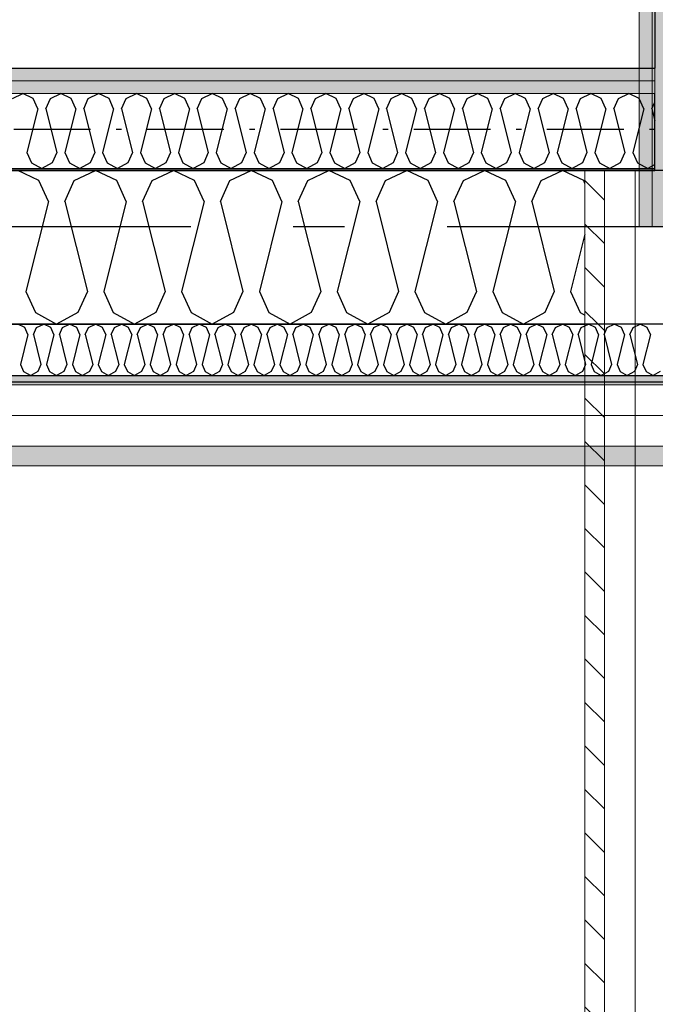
# Model space of a CAD drawing. Header units: millimetres. Extents: x -117798 to 93698, y -182207 to 252400.
# Tile 33 of 222: x -69427 to -68808, y -39775 to -38815. Entities that reach past the tile are written whole.
import ezdxf
from ezdxf.enums import TextEntityAlignment as Align

# ---------------------------------------------------------------- set-up
doc = ezdxf.new("R2010")
doc.units = ezdxf.units.MM
doc.header["$LTSCALE"] = 0.5
doc.header["$MEASUREMENT"] = 0
for name, pattern in [('Akselinje', [1500, 1000, -200, 100, -200]), ('Over snittplan', [260, 150, -50, 10, -50]), ('PLINE', [0])]:
    doc.linetypes.add(name, pattern=pattern)
for name, color, linetype in [('223- Bjelker', 7, 'Continuous'), ('232- Ikke-bærende yttervegger', 7, 'Continuous'), ('232- Ikke-bærende yttervegger (Skravur)', 7, 'Continuous'), ('232- Ikke-bærende yttervegger (Skravur)(Nye konstruksjoner)', 7, 'Continuous'), ('232- Ikke-bærende yttervegger(Nye konstruksjoner)', 7, 'Continuous'), ('235- Utvendig kledning og overflate (Skravur)(Nye konstruksjoner)', 7, 'Continuous'), ('242- Ikke-bærende innervegger (Skravur)(Nye konstruksjoner)', 7, 'Continuous'), ('261- Primærkonstruksjon (tak)', 7, 'Continuous'), ('262- Taktekking(Nye konstruksjoner)', 7, 'Continuous'), ('82-- Modullinjer', 7, 'Continuous')]:
    doc.layers.add(name, color=color, linetype=linetype)
doc.layers.add('235- Utvendig kledning og overflate(Nye konstruksjoner)', color=7, linetype='Continuous', lineweight=0)
doc.layers.add('236- Innvendig kledning og overflate(Nye konstruksjoner)', color=7, linetype='Continuous', lineweight=0)
doc.styles.add('GENERATED_STYLE_4', font='arial.ttf')
pattern_1 = [(90, (0, 0), (-86.60254, 0), [0, -50]), (90, (-43.3, 25), (-86.60254, 0), [0, -50])]
pattern_2 = [(0, (0, 0), (0, 86.60254), [0, -50]), (0, (25, 43.3), (0, 86.60254), [0, -50])]
pattern_3 = [(315, (0, 0), (21.213203, 21.213203), [])]

# ---------------------------------------------------------------- blocks, each defined once
blk = doc.blocks.new('*X75')
at = {"layer": '232- Ikke-bærende yttervegger (Skravur)', "linetype": 'PLINE'}
for p, q in [((-69408.54, -38971.73), (-69429.26, -38961.93)), ((-69374.11, -38971.73), (-69353.38, -38961.93)), ((-69332.66, -38971.73), (-69353.38, -38961.93)), ((-69298.23, -38971.73), (-69277.51, -38961.93)), ((-69256.78, -38971.73), (-69277.51, -38961.93)), ((-69222.35, -38971.73), (-69201.63, -38961.93)), ((-69180.9, -38971.73), (-69201.63, -38961.93)), ((-69146.47, -38971.73), (-69125.75, -38961.93)), ((-69105.03, -38971.73), (-69125.75, -38961.93)), ((-69070.59, -38971.73), (-69049.87, -38961.93)), ((-69029.15, -38971.73), (-69049.87, -38961.93)), ((-68994.71, -38971.73), (-68973.99, -38961.93)), ((-68953.27, -38971.73), (-68973.99, -38961.93)), ((-68918.83, -38971.73), (-68898.11, -38961.93)), ((-68877.39, -38971.73), (-68898.11, -38961.93)), ((-69399.29, -38992.05), (-69408.54, -38971.73)), ((-69383.35, -38992.05), (-69374.11, -38971.73)), ((-69323.42, -38992.05), (-69332.66, -38971.73)), ((-69307.47, -38992.05), (-69298.23, -38971.73)), ((-69247.54, -38992.05), (-69256.78, -38971.73)), ((-69231.59, -38992.05), (-69222.35, -38971.73)), ((-69171.66, -38992.05), (-69180.9, -38971.73)), ((-69155.72, -38992.05), (-69146.47, -38971.73)), ((-69095.78, -38992.05), (-69105.03, -38971.73)), ((-69079.84, -38992.05), (-69070.59, -38971.73)), ((-69019.9, -38992.05), (-69029.15, -38971.73)), ((-69003.96, -38992.05), (-68994.71, -38971.73)), ((-68944.02, -38992.05), (-68953.27, -38971.73)), ((-68928.08, -38992.05), (-68918.83, -38971.73)), ((-68876.16, -38974.44), (-68877.39, -38971.73)), ((-69399.29, -38992.05), (-69421.29, -39080.04)), ((-69383.35, -38992.05), (-69361.36, -39080.04)), ((-69323.42, -38992.05), (-69345.41, -39080.04)), ((-69307.47, -38992.05), (-69285.48, -39080.04)), ((-69247.54, -38992.05), (-69269.53, -39080.04)), ((-69231.59, -38992.05), (-69209.6, -39080.04)), ((-69171.66, -38992.05), (-69193.66, -39080.04)), ((-69155.72, -38992.05), (-69133.72, -39080.04)), ((-69095.78, -38992.05), (-69117.78, -39080.04)), ((-69079.84, -38992.05), (-69057.84, -39080.04)), ((-69019.9, -38992.05), (-69041.9, -39080.04)), ((-69003.96, -38992.05), (-68981.96, -39080.04)), ((-68944.02, -38992.05), (-68966.02, -39080.04)), ((-68928.08, -38992.05), (-68906.08, -39080.04)), ((-68876.16, -39024.12), (-68890.14, -39080.04)), ((-69421.29, -39080.04), (-69412.05, -39100.36)), ((-69361.36, -39080.04), (-69370.6, -39100.36)), ((-69345.41, -39080.04), (-69336.17, -39100.36)), ((-69285.48, -39080.04), (-69294.72, -39100.36)), ((-69269.53, -39080.04), (-69260.29, -39100.36)), ((-69209.6, -39080.04), (-69218.84, -39100.36)), ((-69193.66, -39080.04), (-69184.41, -39100.36)), ((-69133.72, -39080.04), (-69142.97, -39100.36)), ((-69117.78, -39080.04), (-69108.53, -39100.36)), ((-69057.84, -39080.04), (-69067.09, -39100.36)), ((-69041.9, -39080.04), (-69032.65, -39100.36)), ((-68981.96, -39080.04), (-68991.21, -39100.36)), ((-68966.02, -39080.04), (-68956.77, -39100.36)), ((-68906.08, -39080.04), (-68915.33, -39100.36)), ((-68890.14, -39080.04), (-68880.89, -39100.36)), ((-69412.05, -39100.36), (-69391.32, -39111.93)), ((-69370.6, -39100.36), (-69391.32, -39111.93)), ((-69336.17, -39100.36), (-69315.44, -39111.93)), ((-69294.72, -39100.36), (-69315.44, -39111.93)), ((-69260.29, -39100.36), (-69239.57, -39111.93)), ((-69218.84, -39100.36), (-69239.57, -39111.93)), ((-69184.41, -39100.36), (-69163.69, -39111.93)), ((-69142.97, -39100.36), (-69163.69, -39111.93)), ((-69108.53, -39100.36), (-69087.81, -39111.93)), ((-69067.09, -39100.36), (-69087.81, -39111.93)), ((-69032.65, -39100.36), (-69011.93, -39111.93)), ((-68991.21, -39100.36), (-69011.93, -39111.93)), ((-68956.77, -39100.36), (-68936.05, -39111.93)), ((-68915.33, -39100.36), (-68936.05, -39111.93)), ((-68880.89, -39100.36), (-68876.16, -39103))]:
    blk.add_line(p, q, dxfattribs=at)
blk = doc.blocks.new('*X369')
at = {"layer": '232- Ikke-bærende yttervegger (Skravur)(Nye konstruksjoner)', "linetype": 'PLINE'}
for p, q in [((-69434.29, -38891.7), (-69424.2, -38886.93)), ((-69414.12, -38891.7), (-69424.2, -38886.93)), ((-69409.62, -38901.59), (-69414.12, -38891.7)), ((-69401.86, -38901.59), (-69397.36, -38891.7)), ((-69397.36, -38891.7), (-69387.28, -38886.93)), ((-69377.19, -38891.7), (-69387.28, -38886.93)), ((-69372.69, -38901.59), (-69377.19, -38891.7)), ((-69364.93, -38901.59), (-69360.43, -38891.7)), ((-69360.43, -38891.7), (-69350.35, -38886.93)), ((-69340.26, -38891.7), (-69350.35, -38886.93)), ((-69335.76, -38901.59), (-69340.26, -38891.7)), ((-69328.01, -38901.59), (-69323.51, -38891.7)), ((-69323.51, -38891.7), (-69313.42, -38886.93)), ((-69303.34, -38891.7), (-69313.42, -38886.93)), ((-69298.84, -38901.59), (-69303.34, -38891.7)), ((-69291.08, -38901.59), (-69286.58, -38891.7)), ((-69286.58, -38891.7), (-69276.49, -38886.93)), ((-69266.41, -38891.7), (-69276.49, -38886.93)), ((-69261.91, -38901.59), (-69266.41, -38891.7)), ((-69254.15, -38901.59), (-69249.65, -38891.7)), ((-69249.65, -38891.7), (-69239.57, -38886.93)), ((-69229.48, -38891.7), (-69239.57, -38886.93)), ((-69224.98, -38901.59), (-69229.48, -38891.7)), ((-69217.22, -38901.59), (-69212.72, -38891.7)), ((-69212.72, -38891.7), (-69202.64, -38886.93)), ((-69192.55, -38891.7), (-69202.64, -38886.93)), ((-69188.05, -38901.59), (-69192.55, -38891.7)), ((-69180.3, -38901.59), (-69175.79, -38891.7)), ((-69175.79, -38891.7), (-69165.71, -38886.93)), ((-69155.63, -38891.7), (-69165.71, -38886.93)), ((-69151.13, -38901.59), (-69155.63, -38891.7)), ((-69143.37, -38901.59), (-69138.87, -38891.7)), ((-69138.87, -38891.7), (-69128.78, -38886.93)), ((-69118.7, -38891.7), (-69128.78, -38886.93)), ((-69114.2, -38901.59), (-69118.7, -38891.7)), ((-69106.44, -38901.59), (-69101.94, -38891.7)), ((-69101.94, -38891.7), (-69091.85, -38886.93)), ((-69081.77, -38891.7), (-69091.85, -38886.93)), ((-69077.27, -38901.59), (-69081.77, -38891.7)), ((-69069.51, -38901.59), (-69065.01, -38891.7)), ((-69065.01, -38891.7), (-69054.93, -38886.93)), ((-69044.84, -38891.7), (-69054.93, -38886.93)), ((-69040.34, -38901.59), (-69044.84, -38891.7)), ((-69032.58, -38901.59), (-69028.08, -38891.7)), ((-69028.08, -38891.7), (-69018, -38886.93)), ((-69007.91, -38891.7), (-69018, -38886.93)), ((-69003.41, -38901.59), (-69007.91, -38891.7)), ((-68995.66, -38901.59), (-68991.16, -38891.7)), ((-68991.16, -38891.7), (-68981.07, -38886.93)), ((-68970.99, -38891.7), (-68981.07, -38886.93)), ((-68966.49, -38901.59), (-68970.99, -38891.7)), ((-68958.73, -38901.59), (-68954.23, -38891.7)), ((-68954.23, -38891.7), (-68944.14, -38886.93)), ((-68934.06, -38891.7), (-68944.14, -38886.93)), ((-68929.56, -38901.59), (-68934.06, -38891.7)), ((-68921.8, -38901.59), (-68917.3, -38891.7)), ((-68917.3, -38891.7), (-68907.22, -38886.93)), ((-68897.13, -38891.7), (-68907.22, -38886.93)), ((-68892.63, -38901.59), (-68897.13, -38891.7)), ((-68884.87, -38901.59), (-68880.37, -38891.7)), ((-68880.37, -38891.7), (-68870.29, -38886.93)), ((-68860.2, -38891.7), (-68870.29, -38886.93)), ((-68855.7, -38901.59), (-68860.2, -38891.7)), ((-68847.95, -38901.59), (-68843.45, -38891.7)), ((-68843.45, -38891.7), (-68833.36, -38886.93)), ((-68823.28, -38891.7), (-68833.36, -38886.93)), ((-68818.78, -38901.59), (-68823.28, -38891.7)), ((-69409.62, -38901.59), (-69420.33, -38944.41)), ((-69401.86, -38901.59), (-69391.16, -38944.41)), ((-69372.69, -38901.59), (-69383.4, -38944.41)), ((-69364.93, -38901.59), (-69354.23, -38944.41)), ((-69335.76, -38901.59), (-69346.47, -38944.41)), ((-69328.01, -38901.59), (-69317.3, -38944.41)), ((-69298.84, -38901.59), (-69309.54, -38944.41)), ((-69291.08, -38901.59), (-69280.37, -38944.41)), ((-69261.91, -38901.59), (-69272.61, -38944.41)), ((-69254.15, -38901.59), (-69243.45, -38944.41)), ((-69224.98, -38901.59), (-69235.69, -38944.41)), ((-69217.22, -38901.59), (-69206.52, -38944.41)), ((-69188.05, -38901.59), (-69198.76, -38944.41)), ((-69180.3, -38901.59), (-69169.59, -38944.41)), ((-69151.13, -38901.59), (-69161.83, -38944.41)), ((-69143.37, -38901.59), (-69132.66, -38944.41)), ((-69114.2, -38901.59), (-69124.9, -38944.41)), ((-69106.44, -38901.59), (-69095.73, -38944.41)), ((-69077.27, -38901.59), (-69087.98, -38944.41)), ((-69069.51, -38901.59), (-69058.81, -38944.41)), ((-69040.34, -38901.59), (-69051.05, -38944.41)), ((-69032.58, -38901.59), (-69021.88, -38944.41)), ((-69003.41, -38901.59), (-69014.12, -38944.41)), ((-68995.66, -38901.59), (-68984.95, -38944.41)), ((-68966.49, -38901.59), (-68977.19, -38944.41)), ((-68958.73, -38901.59), (-68948.02, -38944.41)), ((-68929.56, -38901.59), (-68940.26, -38944.41)), ((-68921.8, -38901.59), (-68911.1, -38944.41)), ((-68892.63, -38901.59), (-68903.34, -38944.41)), ((-68884.87, -38901.59), (-68874.17, -38944.41)), ((-68855.7, -38901.59), (-68866.41, -38944.41)), ((-68847.95, -38901.59), (-68837.24, -38944.41)), ((-68818.78, -38901.59), (-68829.48, -38944.41)), ((-68811.02, -38901.59), (-68808.16, -38895.31)), ((-68811.02, -38901.59), (-68808.16, -38913.02)), ((-69420.33, -38944.41), (-69415.83, -38954.3)), ((-69391.16, -38944.41), (-69395.66, -38954.3)), ((-69383.4, -38944.41), (-69378.9, -38954.3)), ((-69354.23, -38944.41), (-69358.73, -38954.3)), ((-69346.47, -38944.41), (-69341.97, -38954.3)), ((-69317.3, -38944.41), (-69321.8, -38954.3)), ((-69309.54, -38944.41), (-69305.04, -38954.3)), ((-69280.37, -38944.41), (-69284.87, -38954.3)), ((-69272.61, -38944.41), (-69268.11, -38954.3)), ((-69243.45, -38944.41), (-69247.95, -38954.3)), ((-69235.69, -38944.41), (-69231.19, -38954.3)), ((-69206.52, -38944.41), (-69211.02, -38954.3)), ((-69198.76, -38944.41), (-69194.26, -38954.3)), ((-69169.59, -38944.41), (-69174.09, -38954.3)), ((-69161.83, -38944.41), (-69157.33, -38954.3)), ((-69132.66, -38944.41), (-69137.16, -38954.3)), ((-69124.9, -38944.41), (-69120.4, -38954.3)), ((-69095.73, -38944.41), (-69100.23, -38954.3)), ((-69087.98, -38944.41), (-69083.48, -38954.3)), ((-69058.81, -38944.41), (-69063.31, -38954.3)), ((-69051.05, -38944.41), (-69046.55, -38954.3)), ((-69021.88, -38944.41), (-69026.38, -38954.3)), ((-69014.12, -38944.41), (-69009.62, -38954.3)), ((-68984.95, -38944.41), (-68989.45, -38954.3)), ((-68977.19, -38944.41), (-68972.69, -38954.3)), ((-68948.02, -38944.41), (-68952.52, -38954.3)), ((-68940.26, -38944.41), (-68935.76, -38954.3)), ((-68911.1, -38944.41), (-68915.6, -38954.3)), ((-68903.34, -38944.41), (-68898.84, -38954.3)), ((-68874.17, -38944.41), (-68878.67, -38954.3)), ((-68866.41, -38944.41), (-68861.91, -38954.3)), ((-68837.24, -38944.41), (-68841.74, -38954.3)), ((-68829.48, -38944.41), (-68824.98, -38954.3)), ((-69415.83, -38954.3), (-69405.74, -38959.93)), ((-69395.66, -38954.3), (-69405.74, -38959.93)), ((-69378.9, -38954.3), (-69368.81, -38959.93)), ((-69358.73, -38954.3), (-69368.81, -38959.93)), ((-69341.97, -38954.3), (-69331.89, -38959.93)), ((-69321.8, -38954.3), (-69331.89, -38959.93)), ((-69305.04, -38954.3), (-69294.96, -38959.93)), ((-69284.87, -38954.3), (-69294.96, -38959.93)), ((-69268.11, -38954.3), (-69258.03, -38959.93)), ((-69247.95, -38954.3), (-69258.03, -38959.93)), ((-69231.19, -38954.3), (-69221.1, -38959.93)), ((-69211.02, -38954.3), (-69221.1, -38959.93)), ((-69194.26, -38954.3), (-69184.17, -38959.93)), ((-69174.09, -38954.3), (-69184.17, -38959.93)), ((-69157.33, -38954.3), (-69147.25, -38959.93)), ((-69137.16, -38954.3), (-69147.25, -38959.93)), ((-69120.4, -38954.3), (-69110.32, -38959.93)), ((-69100.23, -38954.3), (-69110.32, -38959.93)), ((-69083.48, -38954.3), (-69073.39, -38959.93)), ((-69063.31, -38954.3), (-69073.39, -38959.93)), ((-69046.55, -38954.3), (-69036.46, -38959.93)), ((-69026.38, -38954.3), (-69036.46, -38959.93)), ((-69009.62, -38954.3), (-68999.54, -38959.93)), ((-68989.45, -38954.3), (-68999.54, -38959.93)), ((-68972.69, -38954.3), (-68962.61, -38959.93)), ((-68952.52, -38954.3), (-68962.61, -38959.93)), ((-68935.76, -38954.3), (-68925.68, -38959.93)), ((-68915.6, -38954.3), (-68925.68, -38959.93)), ((-68898.84, -38954.3), (-68888.75, -38959.93)), ((-68878.67, -38954.3), (-68888.75, -38959.93)), ((-68861.91, -38954.3), (-68851.82, -38959.93)), ((-68841.74, -38954.3), (-68851.82, -38959.93)), ((-68824.98, -38954.3), (-68814.9, -38959.93)), ((-68808.16, -38956.17), (-68814.9, -38959.93))]:
    blk.add_line(p, q, dxfattribs=at)
blk = doc.blocks.new('*X370')
at = {"layer": '235- Utvendig kledning og overflate (Skravur)(Nye konstruksjoner)', "linetype": 'PLINE'}
for p, q in [((-69422.36, -39115.2), (-69429.26, -39111.93)), ((-69410.88, -39115.2), (-69403.97, -39111.93)), ((-69397.06, -39115.2), (-69403.97, -39111.93)), ((-69385.58, -39115.2), (-69378.68, -39111.93)), ((-69371.77, -39115.2), (-69378.68, -39111.93)), ((-69360.29, -39115.2), (-69353.38, -39111.93)), ((-69346.48, -39115.2), (-69353.38, -39111.93)), ((-69335, -39115.2), (-69328.09, -39111.93)), ((-69321.18, -39115.2), (-69328.09, -39111.93)), ((-69309.71, -39115.2), (-69302.8, -39111.93)), ((-69295.89, -39115.2), (-69302.8, -39111.93)), ((-69284.41, -39115.2), (-69277.51, -39111.93)), ((-69270.6, -39115.2), (-69277.51, -39111.93)), ((-69259.12, -39115.2), (-69252.21, -39111.93)), ((-69245.31, -39115.2), (-69252.21, -39111.93)), ((-69233.83, -39115.2), (-69226.92, -39111.93)), ((-69220.01, -39115.2), (-69226.92, -39111.93)), ((-69208.53, -39115.2), (-69201.63, -39111.93)), ((-69194.72, -39115.2), (-69201.63, -39111.93)), ((-69183.24, -39115.2), (-69176.33, -39111.93)), ((-69169.43, -39115.2), (-69176.33, -39111.93)), ((-69157.95, -39115.2), (-69151.04, -39111.93)), ((-69144.13, -39115.2), (-69151.04, -39111.93)), ((-69132.65, -39115.2), (-69125.75, -39111.93)), ((-69118.84, -39115.2), (-69125.75, -39111.93)), ((-69107.36, -39115.2), (-69100.45, -39111.93)), ((-69093.55, -39115.2), (-69100.45, -39111.93)), ((-69082.07, -39115.2), (-69075.16, -39111.93)), ((-69068.25, -39115.2), (-69075.16, -39111.93)), ((-69056.78, -39115.2), (-69049.87, -39111.93)), ((-69042.96, -39115.2), (-69049.87, -39111.93)), ((-69031.48, -39115.2), (-69024.58, -39111.93)), ((-69017.67, -39115.2), (-69024.58, -39111.93)), ((-69006.19, -39115.2), (-68999.28, -39111.93)), ((-68992.38, -39115.2), (-68999.28, -39111.93)), ((-68980.9, -39115.2), (-68973.99, -39111.93)), ((-68967.08, -39115.2), (-68973.99, -39111.93)), ((-68955.6, -39115.2), (-68948.7, -39111.93)), ((-68941.79, -39115.2), (-68948.7, -39111.93)), ((-68930.31, -39115.2), (-68923.4, -39111.93)), ((-68916.5, -39115.2), (-68923.4, -39111.93)), ((-68905.02, -39115.2), (-68898.11, -39111.93)), ((-68891.2, -39115.2), (-68898.11, -39111.93)), ((-68879.72, -39115.2), (-68872.82, -39111.93)), ((-68865.91, -39115.2), (-68872.82, -39111.93)), ((-68854.43, -39115.2), (-68847.52, -39111.93)), ((-68840.62, -39115.2), (-68847.52, -39111.93)), ((-68829.14, -39115.2), (-68822.23, -39111.93)), ((-68815.32, -39115.2), (-68822.23, -39111.93)), ((-69419.27, -39121.97), (-69426.61, -39151.3)), ((-69419.27, -39121.97), (-69422.36, -39115.2)), ((-69413.96, -39121.97), (-69410.88, -39115.2)), ((-69413.96, -39121.97), (-69406.63, -39151.3)), ((-69393.98, -39121.97), (-69401.31, -39151.3)), ((-69393.98, -39121.97), (-69397.06, -39115.2)), ((-69388.67, -39121.97), (-69385.58, -39115.2)), ((-69388.67, -39121.97), (-69381.33, -39151.3)), ((-69368.69, -39121.97), (-69376.02, -39151.3)), ((-69368.69, -39121.97), (-69371.77, -39115.2)), ((-69363.37, -39121.97), (-69360.29, -39115.2)), ((-69363.37, -39121.97), (-69356.04, -39151.3)), ((-69343.39, -39121.97), (-69350.73, -39151.3)), ((-69343.39, -39121.97), (-69346.48, -39115.2)), ((-69338.08, -39121.97), (-69335, -39115.2)), ((-69338.08, -39121.97), (-69330.75, -39151.3)), ((-69318.1, -39121.97), (-69325.43, -39151.3)), ((-69318.1, -39121.97), (-69321.18, -39115.2)), ((-69312.79, -39121.97), (-69309.71, -39115.2)), ((-69312.79, -39121.97), (-69305.46, -39151.3)), ((-69292.81, -39121.97), (-69300.14, -39151.3)), ((-69292.81, -39121.97), (-69295.89, -39115.2)), ((-69287.49, -39121.97), (-69284.41, -39115.2)), ((-69287.49, -39121.97), (-69280.16, -39151.3)), ((-69267.52, -39121.97), (-69274.85, -39151.3)), ((-69267.52, -39121.97), (-69270.6, -39115.2)), ((-69262.2, -39121.97), (-69259.12, -39115.2)), ((-69262.2, -39121.97), (-69254.87, -39151.3)), ((-69242.22, -39121.97), (-69249.56, -39151.3)), ((-69242.22, -39121.97), (-69245.31, -39115.2)), ((-69236.91, -39121.97), (-69233.83, -39115.2)), ((-69236.91, -39121.97), (-69229.58, -39151.3)), ((-69216.93, -39121.97), (-69224.26, -39151.3)), ((-69216.93, -39121.97), (-69220.01, -39115.2)), ((-69211.62, -39121.97), (-69208.53, -39115.2)), ((-69211.62, -39121.97), (-69204.28, -39151.3)), ((-69191.64, -39121.97), (-69198.97, -39151.3)), ((-69191.64, -39121.97), (-69194.72, -39115.2)), ((-69186.32, -39121.97), (-69183.24, -39115.2)), ((-69186.32, -39121.97), (-69178.99, -39151.3)), ((-69166.34, -39121.97), (-69173.68, -39151.3)), ((-69166.34, -39121.97), (-69169.43, -39115.2)), ((-69161.03, -39121.97), (-69157.95, -39115.2)), ((-69161.03, -39121.97), (-69153.7, -39151.3)), ((-69141.05, -39121.97), (-69148.38, -39151.3)), ((-69141.05, -39121.97), (-69144.13, -39115.2)), ((-69135.74, -39121.97), (-69132.65, -39115.2)), ((-69135.74, -39121.97), (-69128.4, -39151.3)), ((-69115.76, -39121.97), (-69123.09, -39151.3)), ((-69115.76, -39121.97), (-69118.84, -39115.2)), ((-69110.44, -39121.97), (-69107.36, -39115.2)), ((-69110.44, -39121.97), (-69103.11, -39151.3)), ((-69090.46, -39121.97), (-69097.8, -39151.3)), ((-69090.46, -39121.97), (-69093.55, -39115.2)), ((-69085.15, -39121.97), (-69082.07, -39115.2)), ((-69085.15, -39121.97), (-69077.82, -39151.3)), ((-69065.17, -39121.97), (-69072.5, -39151.3)), ((-69065.17, -39121.97), (-69068.25, -39115.2)), ((-69059.86, -39121.97), (-69056.78, -39115.2)), ((-69059.86, -39121.97), (-69052.53, -39151.3)), ((-69039.88, -39121.97), (-69047.21, -39151.3)), ((-69039.88, -39121.97), (-69042.96, -39115.2)), ((-69034.57, -39121.97), (-69031.48, -39115.2)), ((-69034.57, -39121.97), (-69027.23, -39151.3)), ((-69014.59, -39121.97), (-69021.92, -39151.3)), ((-69014.59, -39121.97), (-69017.67, -39115.2)), ((-69009.27, -39121.97), (-69006.19, -39115.2)), ((-69009.27, -39121.97), (-69001.94, -39151.3)), ((-68989.29, -39121.97), (-68996.63, -39151.3)), ((-68989.29, -39121.97), (-68992.38, -39115.2)), ((-68983.98, -39121.97), (-68980.9, -39115.2)), ((-68983.98, -39121.97), (-68976.65, -39151.3)), ((-68964, -39121.97), (-68971.33, -39151.3)), ((-68964, -39121.97), (-68967.08, -39115.2)), ((-68958.69, -39121.97), (-68955.6, -39115.2)), ((-68958.69, -39121.97), (-68951.35, -39151.3)), ((-68938.71, -39121.97), (-68946.04, -39151.3)), ((-68938.71, -39121.97), (-68941.79, -39115.2)), ((-68933.39, -39121.97), (-68930.31, -39115.2)), ((-68933.39, -39121.97), (-68926.06, -39151.3)), ((-68913.41, -39121.97), (-68920.75, -39151.3)), ((-68913.41, -39121.97), (-68916.5, -39115.2)), ((-68908.1, -39121.97), (-68905.02, -39115.2)), ((-68908.1, -39121.97), (-68900.77, -39151.3)), ((-68888.12, -39121.97), (-68895.45, -39151.3)), ((-68888.12, -39121.97), (-68891.2, -39115.2)), ((-68882.81, -39121.97), (-68879.72, -39115.2)), ((-68882.81, -39121.97), (-68875.47, -39151.3)), ((-68862.83, -39121.97), (-68870.16, -39151.3)), ((-68862.83, -39121.97), (-68865.91, -39115.2)), ((-68857.51, -39121.97), (-68854.43, -39115.2)), ((-68857.51, -39121.97), (-68850.18, -39151.3)), ((-68837.54, -39121.97), (-68844.87, -39151.3)), ((-68837.54, -39121.97), (-68840.62, -39115.2)), ((-68832.22, -39121.97), (-68829.14, -39115.2)), ((-68832.22, -39121.97), (-68824.89, -39151.3)), ((-68812.24, -39121.97), (-68819.57, -39151.3)), ((-68812.24, -39121.97), (-68815.32, -39115.2)), ((-69426.61, -39151.3), (-69423.52, -39158.07)), ((-69406.63, -39151.3), (-69409.71, -39158.07)), ((-69401.31, -39151.3), (-69398.23, -39158.07)), ((-69381.33, -39151.3), (-69384.42, -39158.07)), ((-69376.02, -39151.3), (-69372.94, -39158.07)), ((-69356.04, -39151.3), (-69359.12, -39158.07)), ((-69350.73, -39151.3), (-69347.65, -39158.07)), ((-69330.75, -39151.3), (-69333.83, -39158.07)), ((-69325.43, -39151.3), (-69322.35, -39158.07)), ((-69305.46, -39151.3), (-69308.54, -39158.07)), ((-69300.14, -39151.3), (-69297.06, -39158.07)), ((-69280.16, -39151.3), (-69283.24, -39158.07)), ((-69274.85, -39151.3), (-69271.77, -39158.07)), ((-69254.87, -39151.3), (-69257.95, -39158.07)), ((-69249.56, -39151.3), (-69246.47, -39158.07)), ((-69229.58, -39151.3), (-69232.66, -39158.07)), ((-69224.26, -39151.3), (-69221.18, -39158.07)), ((-69204.28, -39151.3), (-69207.37, -39158.07)), ((-69198.97, -39151.3), (-69195.89, -39158.07)), ((-69178.99, -39151.3), (-69182.07, -39158.07)), ((-69173.68, -39151.3), (-69170.59, -39158.07)), ((-69153.7, -39151.3), (-69156.78, -39158.07)), ((-69148.38, -39151.3), (-69145.3, -39158.07)), ((-69128.4, -39151.3), (-69131.49, -39158.07)), ((-69123.09, -39151.3), (-69120.01, -39158.07)), ((-69103.11, -39151.3), (-69106.19, -39158.07)), ((-69097.8, -39151.3), (-69094.72, -39158.07)), ((-69077.82, -39151.3), (-69080.9, -39158.07)), ((-69072.5, -39151.3), (-69069.42, -39158.07)), ((-69052.53, -39151.3), (-69055.61, -39158.07)), ((-69047.21, -39151.3), (-69044.13, -39158.07)), ((-69027.23, -39151.3), (-69030.31, -39158.07)), ((-69021.92, -39151.3), (-69018.84, -39158.07)), ((-69001.94, -39151.3), (-69005.02, -39158.07)), ((-68996.63, -39151.3), (-68993.54, -39158.07)), ((-68976.65, -39151.3), (-68979.73, -39158.07)), ((-68971.33, -39151.3), (-68968.25, -39158.07)), ((-68951.35, -39151.3), (-68954.44, -39158.07)), ((-68946.04, -39151.3), (-68942.96, -39158.07)), ((-68926.06, -39151.3), (-68929.14, -39158.07)), ((-68920.75, -39151.3), (-68917.66, -39158.07)), ((-68900.77, -39151.3), (-68903.85, -39158.07)), ((-68895.45, -39151.3), (-68892.37, -39158.07)), ((-68875.47, -39151.3), (-68878.56, -39158.07)), ((-68870.16, -39151.3), (-68867.08, -39158.07)), ((-68850.18, -39151.3), (-68853.26, -39158.07)), ((-68844.87, -39151.3), (-68841.79, -39158.07)), ((-68824.89, -39151.3), (-68827.97, -39158.07)), ((-68819.57, -39151.3), (-68816.49, -39158.07)), ((-69423.52, -39158.07), (-69416.62, -39161.93)), ((-69409.71, -39158.07), (-69416.62, -39161.93)), ((-69398.23, -39158.07), (-69391.32, -39161.93)), ((-69384.42, -39158.07), (-69391.32, -39161.93)), ((-69372.94, -39158.07), (-69366.03, -39161.93)), ((-69359.12, -39158.07), (-69366.03, -39161.93)), ((-69347.65, -39158.07), (-69340.74, -39161.93)), ((-69333.83, -39158.07), (-69340.74, -39161.93)), ((-69322.35, -39158.07), (-69315.44, -39161.93)), ((-69308.54, -39158.07), (-69315.44, -39161.93)), ((-69297.06, -39158.07), (-69290.15, -39161.93)), ((-69283.24, -39158.07), (-69290.15, -39161.93)), ((-69271.77, -39158.07), (-69264.86, -39161.93)), ((-69257.95, -39158.07), (-69264.86, -39161.93)), ((-69246.47, -39158.07), (-69239.57, -39161.93)), ((-69232.66, -39158.07), (-69239.57, -39161.93)), ((-69221.18, -39158.07), (-69214.27, -39161.93)), ((-69207.37, -39158.07), (-69214.27, -39161.93)), ((-69195.89, -39158.07), (-69188.98, -39161.93)), ((-69182.07, -39158.07), (-69188.98, -39161.93)), ((-69170.59, -39158.07), (-69163.69, -39161.93)), ((-69156.78, -39158.07), (-69163.69, -39161.93)), ((-69145.3, -39158.07), (-69138.39, -39161.93)), ((-69131.49, -39158.07), (-69138.39, -39161.93)), ((-69120.01, -39158.07), (-69113.1, -39161.93)), ((-69106.19, -39158.07), (-69113.1, -39161.93)), ((-69094.72, -39158.07), (-69087.81, -39161.93)), ((-69080.9, -39158.07), (-69087.81, -39161.93)), ((-69069.42, -39158.07), (-69062.52, -39161.93)), ((-69055.61, -39158.07), (-69062.52, -39161.93)), ((-69044.13, -39158.07), (-69037.22, -39161.93)), ((-69030.31, -39158.07), (-69037.22, -39161.93)), ((-69018.84, -39158.07), (-69011.93, -39161.93)), ((-69005.02, -39158.07), (-69011.93, -39161.93)), ((-68993.54, -39158.07), (-68986.64, -39161.93)), ((-68979.73, -39158.07), (-68986.64, -39161.93)), ((-68968.25, -39158.07), (-68961.34, -39161.93)), ((-68954.44, -39158.07), (-68961.34, -39161.93)), ((-68942.96, -39158.07), (-68936.05, -39161.93)), ((-68929.14, -39158.07), (-68936.05, -39161.93)), ((-68917.66, -39158.07), (-68910.76, -39161.93)), ((-68903.85, -39158.07), (-68910.76, -39161.93)), ((-68892.37, -39158.07), (-68885.46, -39161.93)), ((-68878.56, -39158.07), (-68885.46, -39161.93)), ((-68867.08, -39158.07), (-68860.17, -39161.93)), ((-68853.26, -39158.07), (-68860.17, -39161.93)), ((-68841.79, -39158.07), (-68834.88, -39161.93)), ((-68827.97, -39158.07), (-68834.88, -39161.93)), ((-68816.49, -39158.07), (-68809.59, -39161.93)), ((-68802.68, -39158.07), (-68809.59, -39161.93))]:
    blk.add_line(p, q, dxfattribs=at)
blk = doc.blocks.new('Standard grid marker[90]', base_point=(20939.46, -39016.93))
at = {"layer": '82-- Modullinjer', "linetype": 'Akselinje'}
blk.add_line((20739.46, -39016.93), (-81321.28, -39016.93), dxfattribs=at)
at = {"layer": '82-- Modullinjer', "style": 'GENERATED_STYLE_4'}
for tag, p in [('AC_MarkerText_1_1', (-81898.78, -39056.93)), ('AC_MarkerText_1_0', (21061.96, -39056.93))]:
    blk.add_attdef(tag, text='', height=175, rotation=90, dxfattribs=at).set_placement(p, align=Align.TOP_CENTER)

msp = doc.modelspace()

# ---------------------------------------------------------------- hatches: boundary and pattern name
at = {"layer": '232- Ikke-bærende yttervegger (Skravur)(Nye konstruksjoner)', "linetype": 'Continuous'}
h = msp.add_hatch(dxfattribs=at)
h.set_pattern_fill('Gips', color=256, style=0, pattern_type=2)
h.set_pattern_definition(pattern_2)
h.paths.add_polyline_path([(-68808.16, -38861.93), (-77578.16, -38861.93), (-77578.16, -38874.43), (-68808.16, -38874.43)])
h = msp.add_hatch(dxfattribs=at)
h.set_pattern_fill('Gips', color=256, style=0, pattern_type=2)
h.set_pattern_definition(pattern_2)
h.paths.add_polyline_path([(-68808.16, -38874.43), (-77578.16, -38874.43), (-77578.16, -38886.93), (-68808.16, -38886.93)])
msp.add_hatch(color=256, dxfattribs=at).paths.add_polyline_path([(-77578.16, -38961.93), (-68808.16, -38961.93), (-68808.16, -38959.93), (-77578.16, -38959.93)])
h = msp.add_hatch(dxfattribs=at)
h.set_pattern_fill('Skrålinjer_1', color=256, style=0, pattern_type=2)
h.set_pattern_definition(pattern_3)
h.paths.add_polyline_path([(-68857.16, -38961.93), (-68876.16, -38961.93), (-68876.16, -39111.93), (-68857.16, -39111.93)])
h = msp.add_hatch(dxfattribs=at)
h.set_pattern_fill('Skrålinjer_1', color=256, style=0, pattern_type=2)
h.set_pattern_definition(pattern_3)
h.paths.add_polyline_path([(-68857.16, -40680.93), (-68857.16, -39111.93), (-68876.16, -39111.93), (-68876.16, -40680.93)])
at = {"layer": '235- Utvendig kledning og overflate (Skravur)(Nye konstruksjoner)', "linetype": 'Continuous'}
h = msp.add_hatch(dxfattribs=at)
h.set_pattern_fill('Prikker_tett', color=256, style=0, pattern_type=2)
h.set_pattern_definition([(0, (0, 0), (0, 43.30127), [0, -25]), (0, (12.5, 21.65), (0, 43.30127), [0, -25])])
h.paths.add_polyline_path([(-77956.16, -39170.93), (-68788.16, -39170.93), (-68788.16, -39161.93), (-77956.16, -39161.93)])
h = msp.add_hatch(dxfattribs=at)
h.set_pattern_fill('Skrålinjer_2', color=256, style=0, pattern_type=2)
h.set_pattern_definition([(45, (0, 0), (-56.56854, 56.56854), [80, 0])])
h.paths.add_polyline_path([(-77956.16, -39249.93), (-68788.16, -39249.93), (-68788.16, -39230.93), (-77956.16, -39230.93)])
at = {"layer": '242- Ikke-bærende innervegger (Skravur)(Nye konstruksjoner)', "linetype": 'Continuous'}
h = msp.add_hatch(dxfattribs=at)
h.set_pattern_fill('Gips', color=256, style=0, pattern_type=2)
h.set_pattern_definition(pattern_1)
h.paths.add_polyline_path([(-68823.16, -28219.43), (-68823.16, -39016.93), (-68810.66, -39016.93), (-68810.66, -28219.43)])
h = msp.add_hatch(dxfattribs=at)
h.set_pattern_fill('Gips', color=256, style=0, pattern_type=2)
h.set_pattern_definition(pattern_1)
h.paths.add_polyline_path([(-68810.66, -28219.43), (-68810.66, -39016.93), (-68798.16, -39016.93), (-68798.16, -28219.43)])

# ---------------------------------------------------------------- linework, layer by layer
at = {"layer": '223- Bjelker', "linetype": 'Over snittplan'}
for p, q in [((-64288.16, -38921.93), (-77768.16, -38921.93)), ((-64288.16, -39111.93), (-77768.16, -39111.93))]:
    msp.add_line(p, q, dxfattribs=at)
at = {"layer": '232- Ikke-bærende yttervegger', "linetype": 'PLINE'}
for p, q in [((-68857.16, -38961.93), (-68876.16, -38961.93)), ((-68827.16, -38961.93), (-68857.16, -38961.93)), ((-68797.16, -38961.93), (-68827.16, -38961.93))]:
    msp.add_line(p, q, dxfattribs=at)
at = {"layer": '232- Ikke-bærende yttervegger', "linetype": 'PLINE', "flags": 128}
for points in [[(-66038.16, -38961.93), (-77578.16, -38961.93)], [(-77578.16, -39111.93), (-68876.16, -39111.93)]]:
    msp.add_lwpolyline(points, dxfattribs=at)
at = {"layer": '232- Ikke-bærende yttervegger(Nye konstruksjoner)', "linetype": 'PLINE'}
msp.add_line((-77578.16, -38959.93), (-68808.16, -38959.93), dxfattribs=at)
at = {"layer": '232- Ikke-bærende yttervegger(Nye konstruksjoner)', "linetype": 'PLINE', "flags": 128}
for points in [[(-68808.16, -38761.93), (-68808.16, -38861.93)], [(-76198.16, -38861.93), (-68808.16, -38861.93)], [(-68808.16, -38959.93), (-68808.16, -38886.93)], [(-68808.16, -38961.93), (-68808.16, -38959.93)], [(-77578.16, -38961.93), (-68808.16, -38961.93)]]:
    msp.add_lwpolyline(points, dxfattribs=at)
at = {"layer": '235- Utvendig kledning og overflate(Nye konstruksjoner)', "linetype": 'PLINE'}
for p, q in [((-68876.16, -38961.93), (-68876.16, -39111.93)), ((-68876.16, -38961.93), (-68876.16, -39111.93)), ((-68857.16, -39111.93), (-68857.16, -38961.93)), ((-68827.16, -39111.93), (-68827.16, -38961.93)), ((-68857.16, -39111.93), (-68857.16, -40650.93)), ((-68827.16, -39111.93), (-68827.16, -40620.93)), ((-77956.16, -39161.93), (-68788.16, -39161.93)), ((-77956.16, -39170.93), (-68788.16, -39170.93)), ((-77956.16, -39200.93), (-68788.16, -39200.93)), ((-77956.16, -39230.93), (-68788.16, -39230.93))]:
    msp.add_line(p, q, dxfattribs=at)
at = {"layer": '235- Utvendig kledning og overflate(Nye konstruksjoner)', "linetype": 'PLINE', "flags": 128}
for points in [[(-68788.16, -39111.93), (-77956.16, -39111.93)], [(-68876.16, -39111.93), (-68876.16, -40680.93)], [(-77956.16, -39249.93), (-68788.16, -39249.93)]]:
    msp.add_lwpolyline(points, dxfattribs=at)
at = {"layer": '236- Innvendig kledning og overflate(Nye konstruksjoner)', "linetype": 'PLINE'}
for p, q in [((-68810.66, -28219.43), (-68810.66, -39016.93)), ((-68808.16, -38874.43), (-77578.16, -38874.43)), ((-68808.16, -38886.93), (-77578.16, -38886.93))]:
    msp.add_line(p, q, dxfattribs=at)
at = {"layer": '236- Innvendig kledning og overflate(Nye konstruksjoner)', "linetype": 'PLINE', "flags": 128}
for points in [[(-68823.16, -28219.43), (-68823.16, -39016.93)], [(-68808.16, -38861.93), (-77578.16, -38861.93)], [(-68808.16, -38874.43), (-68808.16, -38861.93)], [(-68808.16, -38886.93), (-68808.16, -38874.43)], [(-68810.66, -39016.93), (-68823.16, -39016.93)], [(-68798.16, -39016.93), (-68810.66, -39016.93)]]:
    msp.add_lwpolyline(points, dxfattribs=at)
at = {"layer": '261- Primærkonstruksjon (tak)', "linetype": 'PLINE', "flags": 128}
for points in [[(-64238.16, -39111.93), (-77818.16, -39111.93)], [(-76398.16, -39167.93), (-65006.35, -39167.93)]]:
    msp.add_lwpolyline(points, dxfattribs=at)
at = {"layer": '262- Taktekking(Nye konstruksjoner)', "linetype": 'PLINE', "flags": 128}
msp.add_lwpolyline([(-77473.16, -39161.93), (-68788.16, -39161.93)], dxfattribs=at)

# ---------------------------------------------------------------- block references
at = {"layer": '232- Ikke-bærende yttervegger'}
msp.add_blockref('*X75', (0, 0), dxfattribs=at)
at = {"layer": '232- Ikke-bærende yttervegger(Nye konstruksjoner)'}
msp.add_blockref('*X369', (0, 0), dxfattribs=at)
at = {"layer": '235- Utvendig kledning og overflate(Nye konstruksjoner)'}
msp.add_blockref('*X370', (0, 0), dxfattribs=at)
at = {"layer": '82-- Modullinjer', "linetype": 'PLINE'}
msp.add_blockref('Standard grid marker[90]', (20939.46, -39016.93), dxfattribs=at)

doc.saveas('drawing.dxf')
